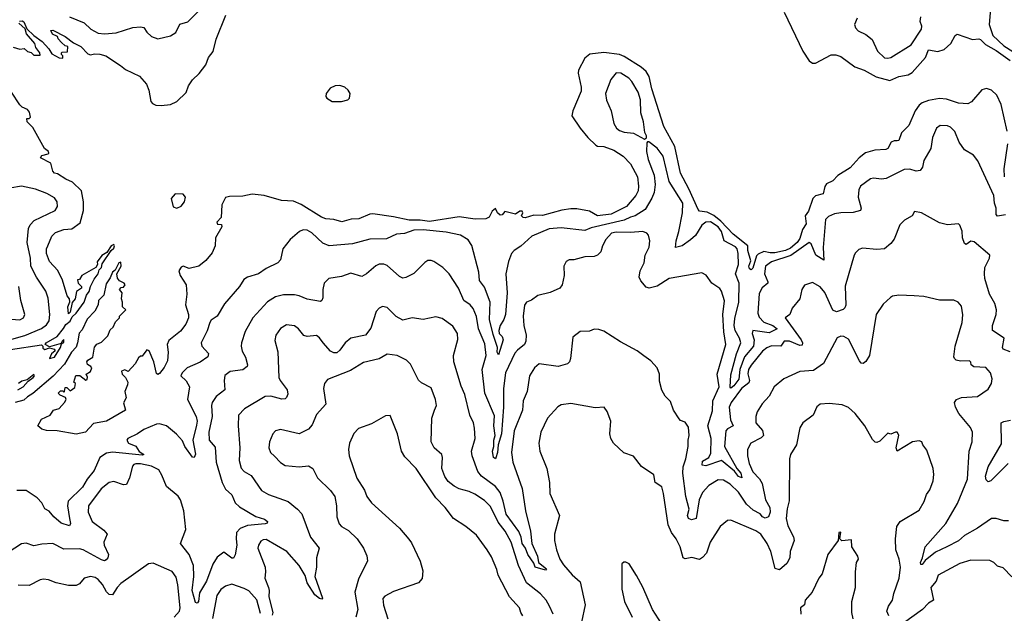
# Model space of a CAD drawing. Extents: x 1245515 to 1420776, y 606314 to 671314.
# Tile 86 of 256: x 1306724 to 1312998, y 616590 to 620376. Entities that reach past the tile are written whole.
import ezdxf

# ---------------------------------------------------------------- set-up
doc = ezdxf.new("R2010")
doc.units = 0

msp = doc.modelspace()

# ---------------------------------------------------------------- linework, layer by layer
at = {"layer": '0CON10XD'}
for points in [[(1307040.6, 620395), (1307135.7, 620355.7), (1307178.1, 620315), (1307225, 620290.3), (1307265, 620286.4), (1307338.5, 620291.5), (1307445, 620327.1), (1307495, 620331.4), (1307515, 620326), (1307535, 620296.2), (1307565, 620269.2), (1307604.3, 620254.3), (1307685, 620272.9), (1307718.6, 620295), (1307745, 620348), (1307795, 620362.9), (1307947.3, 620515)], [(1312908.7, 620445), (1312901.4, 620345), (1312924.2, 620275), (1312995, 620210.2), (1313126.1, 620126.1)], [(1306723.9, 620366.1), (1306739.6, 620369.6), (1306751.5, 620361.5), (1306768.8, 620318.8), (1306814.6, 620274.6), (1306868, 620238), (1306909.7, 620189.7), (1306928.3, 620158.3), (1306975, 620132.5), (1306998.3, 620131.7), (1307000, 620145), (1306990, 620155), (1306990, 620165), (1306995, 620170), (1307028.3, 620171.7), (1307030, 620205), (1307015, 620210), (1306990.7, 620230.7), (1306970, 620255), (1306965, 620270), (1306933.6, 620283.6), (1306922.5, 620307.5), (1306935, 620310), (1307015, 620268), (1307067.5, 620227.5), (1307113.3, 620205), (1307158.6, 620158.6), (1307175, 620151.2), (1307201.7, 620158.3), (1307235, 620156.9), (1307272.5, 620145), (1307366.2, 620085), (1307397.9, 620057.9), (1307486.8, 620016.8), (1307532, 619965), (1307546.6, 619926.6), (1307559.4, 619855), (1307570.8, 619840.8), (1307591.2, 619831.2), (1307625, 619828.9), (1307685, 619835.7), (1307725.8, 619854.2), (1307785, 619912.5), (1307800, 619955), (1307825, 619992.5), (1307867.7, 620032.3), (1307910.7, 620089.3), (1307926.7, 620135), (1307955.9, 620174.1), (1307975, 620252.5), (1308038, 620405)], [(1311594.4, 620425), (1311714.8, 620174.8), (1311755, 620113.5), (1311775, 620098.8), (1311795, 620098.2), (1311895, 620152.5), (1311925, 620152.5), (1311955, 620141.5), (1312045.6, 620075.6), (1312105.2, 620055.2), (1312181.3, 620011.3), (1312267.6, 619987.6), (1312325, 620014.7), (1312384.5, 620025.5), (1312411.5, 620038.5), (1312496.1, 620135), (1312515, 620184.3), (1312575, 620174.1), (1312614.3, 620185), (1312656.6, 620223.4), (1312684.2, 620275), (1312697, 620283), (1312795, 620250), (1312835, 620253.8), (1312845, 620249.6), (1312877.8, 620217.8), (1312945, 620178.6), (1313034.7, 620115)], [(1312060.8, 620385), (1312043.8, 620345), (1312050, 620325), (1312066.7, 620305), (1312115, 620282.5), (1312155, 620250.8), (1312190.6, 620175), (1312235, 620133.8), (1312255, 620130), (1312275, 620135.6), (1312404, 620216), (1312469.2, 620315), (1312471.1, 620335), (1312462, 620365), (1312466.7, 620395)], [(1306681.7, 620201.7), (1306725, 620187.5), (1306751.7, 620191.7), (1306773, 620173), (1306797.5, 620167.5), (1306815, 620150), (1306855, 620150), (1306853.3, 620165), (1306828, 620198), (1306820, 620225), (1306767.1, 620285), (1306758.8, 620318.8), (1306719.4, 620355)], [(1312315, 619604.4), (1312295, 619604.5), (1312275.8, 619595), (1312254.6, 619555.4), (1312242, 619548), (1312173.1, 619543.1), (1312113.8, 619526.2), (1312073.9, 619496.1), (1312015, 619430.6), (1311937.5, 619382.5), (1311905, 619348.9), (1311865, 619329.1), (1311855, 619312), (1311844.4, 619265), (1311795, 619253.8), (1311777.4, 619235), (1311750.4, 619155), (1311728.8, 619125), (1311735.4, 619075), (1311711.4, 619038.6), (1311695, 618981.5), (1311678, 618955), (1311635, 618918.9), (1311602.9, 618905), (1311535, 618889.4), (1311505, 618888.6), (1311465, 618898), (1311428.3, 618881.7), (1311418.9, 618871.1), (1311395, 618792.5), (1311385, 618780), (1311375, 618786.7), (1311370.4, 618805), (1311382.5, 618837.5), (1311364.3, 618905), (1311363.8, 618933.8), (1311269.2, 619009.2), (1311190.7, 619090.7), (1311147.1, 619127.1), (1311105, 619148.1), (1311055, 619155.5), (1311046.2, 619165), (1310987.7, 619297.7), (1310935, 619398.1), (1310898.3, 619568.3), (1310827.8, 619695), (1310751.7, 619935), (1310733.9, 620013.9), (1310716.4, 620046.4), (1310684, 620074), (1310575, 620141.8), (1310545, 620153.4), (1310445, 620165.9), (1310356.8, 620156.8), (1310325, 620130.5), (1310285.3, 620054.7), (1310281.5, 620035), (1310300.9, 619945), (1310300.7, 619919.3), (1310247.9, 619795), (1310242.7, 619762.7), (1310294.2, 619684.2), (1310343.8, 619623.8), (1310395, 619575.6), (1310405, 619570), (1310445, 619568.5), (1310510, 619545), (1310568.6, 619505), (1310615, 619457.1), (1310660, 619375), (1310667.9, 619315), (1310665.4, 619285), (1310650.6, 619255), (1310589.5, 619185), (1310492.5, 619135), (1310405, 619125.5), (1310355.6, 619155.6), (1310275, 619170), (1310235, 619170.4), (1310178.8, 619161.2), (1310055, 619126.5), (1310000, 619130), (1309945, 619112.9), (1309932.5, 619115), (1309922.5, 619125), (1309930, 619145), (1309925, 619156), (1309910, 619155), (1309883.6, 619136.4), (1309815, 619153.3), (1309798.8, 619131.2), (1309785, 619129.4), (1309768.1, 619145), (1309755, 619172.5), (1309733.8, 619155), (1309715, 619116.7), (1309695, 619106.7), (1309626.9, 619103.1), (1309525, 619119.8), (1309335, 619088.1), (1309275, 619097.7), (1309205, 619097), (1309105, 619118.7), (1308975, 619137.5), (1308955, 619135.3), (1308885, 619106.7), (1308835.6, 619104.4), (1308776.2, 619086.2), (1308725, 619102.9), (1308675, 619106.5), (1308647.8, 619117.8), (1308517.9, 619197.9), (1308468, 619218), (1308392.4, 619222.4), (1308282.5, 619255), (1308205, 619264.3), (1308145, 619251.1), (1308061.3, 619248.7), (1308035, 619242), (1308011.2, 619195), (1308008, 619115), (1307981.2, 619085), (1307985, 619072.5), (1308009.3, 619069.3), (1308012.5, 619055), (1307972.5, 618985), (1307970, 618935), (1307950.7, 618889.3), (1307909.5, 618840.5), (1307865, 618803.8), (1307805, 618790), (1307765, 618803.3), (1307752.3, 618797.7), (1307738, 618775), (1307745.8, 618745), (1307785.4, 618685), (1307789.4, 618625), (1307781.7, 618558.3), (1307798.8, 618495), (1307798.8, 618475), (1307782.5, 618435), (1307749.5, 618390.5), (1307675, 618330), (1307663.3, 618305), (1307670.8, 618255), (1307665, 618200), (1307645, 618158), (1307615, 618120), (1307605, 618113.3), (1307595, 618120), (1307579.2, 618195), (1307550, 618265), (1307535, 618270), (1307505, 618230), (1307495, 618230), (1307480.7, 618219.3), (1307459.3, 618180.7), (1307415, 618132.5), (1307395, 618142.5), (1307372.5, 618135), (1307377.5, 618115), (1307397.5, 618095), (1307412.5, 618065), (1307411.7, 618048.3), (1307393.3, 618005), (1307402.5, 617965), (1307386.4, 617933.6), (1307397.5, 617885), (1307278, 617815), (1307195, 617800.8), (1307142.5, 617745), (1307085, 617733.8), (1306963.8, 617753.8), (1306895, 617756.7), (1306866.2, 617765), (1306840, 617785), (1306862.3, 617827.7), (1306917.5, 617855), (1306940, 617885), (1306975, 617897.5), (1307010, 617935), (1307020, 617955), (1307017, 617967), (1306981.7, 617981.7), (1306970, 617995), (1306985, 618010), (1306998.3, 618008.3), (1307005, 618000), (1307010, 618005), (1307015, 618030), (1307025, 618030), (1307045, 618010), (1307075, 618030), (1307080, 618055), (1307070, 618065), (1307083, 618107), (1307107, 618107), (1307145, 618077.5), (1307155, 618082.5), (1307156.4, 618096.4), (1307147.5, 618115), (1307176.4, 618133.6), (1307183.3, 618155), (1307177.5, 618165), (1307156.2, 618176.2), (1307151.2, 618195), (1307157.5, 618205), (1307190, 618225), (1307201.7, 618288.3), (1307215, 618307.5), (1307245, 618320), (1307285, 618360), (1307301.7, 618398.3), (1307320, 618415), (1307335, 618450), (1307360, 618475), (1307360, 618485), (1307400, 618525), (1307380, 618545), (1307380, 618575), (1307372.5, 618595), (1307377.5, 618635), (1307360, 618655), (1307371.7, 618668.3), (1307385, 618670), (1307396.7, 618685), (1307390, 618695), (1307360.7, 618710.7), (1307348.3, 618728.3), (1307343.3, 618755), (1307371.4, 618805), (1307369.4, 618829.4), (1307355, 618825.5), (1307331.7, 618778.3), (1307314.6, 618765), (1307300.6, 618729.4), (1307275, 618691.2), (1307260.5, 618619.5), (1307227.1, 618585), (1307223.3, 618556.7), (1307202.7, 618517.3), (1307155, 618467.3), (1307121.8, 618398.2), (1307102.2, 618377.8), (1307093.6, 618315), (1307083.1, 618286.9), (1307055, 618256.5), (1307009.8, 618180.2), (1306936.9, 618103.1), (1306808.8, 617991.2), (1306775, 617972), (1306751.3, 617948.7), (1306695, 617934.7)], [(1310705, 619613.3), (1310718.3, 619621.7), (1310718.8, 619635), (1310707.7, 619657.7), (1310699.5, 619725), (1310681.7, 619781.7), (1310678.6, 619865), (1310664.7, 619915), (1310625, 619982.5), (1310605, 620003.8), (1310555, 620034.5), (1310525, 620037.1), (1310490.6, 619995), (1310456.5, 619905), (1310462.3, 619862.3), (1310492.9, 619795), (1310510.8, 619715), (1310527.5, 619685), (1310545, 619668.6), (1310575, 619657.8), (1310635, 619651.9), (1310705, 619613.3)], [(1308775, 619853.4), (1308814, 619865), (1308825, 619876), (1308830.6, 619905), (1308817.4, 619927.4), (1308795, 619945.8), (1308765, 619955.7), (1308735, 619954.4), (1308701.4, 619938.6), (1308676.9, 619905), (1308675.6, 619885.6), (1308681.4, 619875), (1308714.1, 619854.1), (1308775, 619853.4)], [(1313015.3, 619665), (1312978.1, 619835), (1312950.7, 619895), (1312915, 619926.1), (1312885, 619937.5), (1312855, 619927.8), (1312788.5, 619851.5), (1312765, 619839.6), (1312705, 619843.8), (1312629.9, 619869.9), (1312585, 619874.3), (1312515, 619861.6), (1312474.5, 619845), (1312455, 619830.6), (1312429, 619795), (1312388.7, 619701.3), (1312343.4, 619655), (1312325, 619606), (1312315, 619604.4)], [(1306951.5, 619018.5), (1307005, 619038.2), (1307057.2, 619042.8), (1307110.4, 619079.6), (1307131.4, 619158.6), (1307131.5, 619215), (1307117.1, 619285), (1307060.6, 619340.6), (1307018.7, 619358.7), (1306965, 619393.8), (1306945, 619397.5), (1306935, 619410), (1306921.7, 619461.7), (1306856.7, 619495), (1306865, 619510), (1306905, 619520), (1306910, 619525), (1306907.5, 619535), (1306882.5, 619555), (1306808.5, 619688.5), (1306771.2, 619725), (1306770, 619745), (1306785, 619746.7), (1306793.3, 619755), (1306787, 619787), (1306775, 619803.3), (1306739.3, 619819.3), (1306725, 619833.3), (1306672.5, 619915)], [(1313005, 619131.5), (1312955, 619124.1), (1312945, 619133.1), (1312946.4, 619175), (1312935.5, 619205), (1312931.1, 619255), (1312829.2, 619475), (1312801.7, 619511.7), (1312745, 619546), (1312710, 619595), (1312683, 619663), (1312655, 619690.8), (1312635, 619700), (1312588.3, 619701.7), (1312565.6, 619684.4), (1312540.6, 619625), (1312529.2, 619555), (1312485, 619478.8), (1312475.6, 619435), (1312461.2, 619415), (1312435, 619410), (1312395, 619422.9), (1312358.5, 619421.5), (1312244.4, 619364.4), (1312215, 619359.5), (1312165, 619365.7), (1312145, 619362), (1312082, 619315), (1312070.3, 619290.3), (1312065.5, 619245), (1312085.5, 619174.5), (1312081.2, 619158.8), (1312035, 619146.4), (1311955, 619144.6), (1311915, 619137.3), (1311878.3, 619121.7), (1311857.7, 619102.3), (1311843, 618923), (1311847.9, 618842.1), (1311796.2, 618875), (1311767, 618947), (1311755, 618954.4), (1311638.3, 618871.7), (1311515, 618832.7), (1311475.9, 618805), (1311470, 618755), (1311491.3, 618705), (1311490.4, 618695), (1311454.9, 618665.1), (1311435, 618630.5), (1311427.8, 618505), (1311435, 618480), (1311465, 618446.5), (1311522.1, 618425), (1311549.5, 618405), (1311499.5, 618379.5), (1311395, 618394.4), (1311392.1, 618375), (1311404.9, 618334.9), (1311398.8, 618295), (1311343.2, 618226.8), (1311312.7, 618145), (1311306.1, 618083.9), (1311275, 618041), (1311255, 618025.7), (1311251.7, 618031.7), (1311255, 618111.9), (1311291.8, 618245), (1311318, 618315), (1311310.2, 618345), (1311282.5, 618395), (1311276.5, 618425), (1311280.4, 618469.6), (1311306.5, 618575), (1311307.9, 618695), (1311285.6, 618755), (1311303, 618815), (1311302, 618885), (1311296.1, 618915), (1311285, 618928.2), (1311213.3, 618965), (1311194.8, 619025), (1311175, 619055.1), (1311125, 619087.4), (1311095, 619084.3), (1311070.6, 619065), (1311029.3, 619000.7), (1310998.3, 618971.7), (1310945, 618933.8), (1310902.5, 618922.5), (1310907.1, 618965), (1310924.8, 619025), (1310947.8, 619145), (1310949.2, 619205), (1310861.8, 619345), (1310824.6, 619505), (1310785, 619557.5), (1310733.3, 619596.7), (1310725, 619597.5), (1310720, 619590), (1310717.8, 619535), (1310729.3, 619485), (1310766.2, 619385), (1310773.3, 619325), (1310766.9, 619275), (1310752.3, 619237.7), (1310708.4, 619165), (1310645.1, 619124.9), (1310615, 619117.6), (1310575, 619098.5), (1310365, 619048.4), (1310325, 619031.2), (1310175, 619048.2), (1310096.7, 619043.3), (1309988, 618995), (1309917.8, 618932.2), (1309874, 618905), (1309858.6, 618885), (1309839.5, 618835), (1309821.8, 618755), (1309831, 618635), (1309819.6, 618495), (1309809.5, 618465), (1309785, 618426), (1309776.2, 618395), (1309778.2, 618375), (1309798.9, 618355), (1309805, 618333.8), (1309775, 618238.6), (1309765.6, 618255), (1309769.6, 618285), (1309741.6, 618368.4), (1309717.2, 618465), (1309721.2, 618575), (1309685, 618670.7), (1309653.6, 618713.6), (1309648.8, 618765), (1309605, 618936.2), (1309582.5, 618972.5), (1309532.7, 619002.7), (1309441.9, 619021.9), (1309295, 619036.5), (1309235.3, 619034.7), (1309175, 619012.2), (1309125, 619008.9), (1309060.5, 618979.5), (1308955, 618976.1), (1308845, 618947.5), (1308695, 618934.5), (1308655, 618951.9), (1308585, 619016.9), (1308556.4, 619033.6), (1308530, 619035), (1308506.7, 619025), (1308448, 618975), (1308400, 618915), (1308386, 618845), (1308370, 618825), (1308295, 618790), (1308245, 618754.5), (1308175, 618734.3), (1308151.3, 618718.7), (1308124.2, 618675), (1308028.6, 618565), (1307981.4, 618485), (1307945, 618460), (1307935, 618444.3), (1307917.8, 618392.2), (1307880, 618315), (1307885.7, 618295), (1307927.2, 618247.2), (1307924, 618226), (1307875, 618192.5), (1307792, 618155), (1307758.8, 618125), (1307751.2, 618105), (1307785, 618073.3), (1307805.7, 618035.7), (1307793.6, 617955), (1307849.4, 617845), (1307854, 617815), (1307849.9, 617789.9), (1307827.3, 617695), (1307844.2, 617605), (1307836.9, 617583.1), (1307825, 617586), (1307776.5, 617655), (1307760.9, 617690.9), (1307722.9, 617732.9), (1307659.4, 617785), (1307615, 617798.5), (1307595, 617796.4), (1307515, 617763.1), (1307475, 617734.4), (1307414.3, 617705.7), (1307407.5, 617695), (1307417.5, 617675), (1307465, 617656.2), (1307485, 617622.5), (1307515, 617602.5), (1307505, 617598.8), (1307315, 617618.6), (1307278.1, 617611.9), (1307235.3, 617584.7), (1307199.4, 617500.6), (1307153.3, 617445), (1307125.4, 617395), (1307032.3, 617305), (1307028.3, 617275), (1307041.6, 617195), (1307047.2, 617162.8), (1307042, 617148), (1306988.1, 617165), (1306942.5, 617205), (1306911.9, 617241.9), (1306885, 617256.7), (1306866.2, 617295), (1306835, 617327.1), (1306765, 617373.1), (1306705, 617373.8)], [(1312998.9, 619375), (1312997.5, 619425), (1313020.4, 619585)], [(1306675, 618338.8), (1306758, 618362), (1306862.4, 618407.6), (1306895, 618429.6), (1306912.5, 618455), (1306917.2, 618495), (1306905, 618600), (1306891.6, 618645), (1306830.4, 618735), (1306796.1, 618805), (1306794.1, 618855), (1306772.4, 618955), (1306779.6, 619045), (1306791.3, 619068.7), (1306816.7, 619095), (1306950.8, 619159.2), (1306964.5, 619185), (1306962.7, 619215), (1306945, 619240.4), (1306897.3, 619267.3), (1306825, 619294.3), (1306735.5, 619315.5), (1306585, 619288.4)], [(1307725, 619173.8), (1307752.4, 619187.6), (1307774.2, 619215), (1307780, 619245), (1307765, 619262.5), (1307715, 619265.3), (1307689.4, 619235), (1307703, 619183), (1307725, 619173.8)], [(1313035, 618258.2), (1312991.2, 618275), (1312986.5, 618285), (1312996, 618346), (1312921.4, 618395), (1312922.2, 618425), (1312945.6, 618495), (1312948.1, 618525), (1312936.2, 618566.2), (1312903.5, 618625), (1312874.5, 618725), (1312871.2, 618755), (1312873.5, 618795), (1312902.5, 618855), (1312906, 618875), (1312805, 618958.6), (1312785, 618963.1), (1312755, 618942.5), (1312745, 618948.1), (1312730.9, 618985), (1312728.1, 619028.1), (1312715, 619066.7), (1312705, 619073.3), (1312635, 619068.6), (1312585, 619080), (1312470, 619145), (1312425, 619152.5), (1312410, 619125), (1312362.5, 619097.5), (1312331.9, 619068.1), (1312295, 618976.2), (1312275, 618949.2)], [(1312275, 618949.2), (1312235, 618914.4), (1312185, 618910), (1312095, 618919.2), (1312070.3, 618909.7), (1312049.7, 618890.3), (1312040, 618875), (1311984, 618676), (1311986.9, 618555), (1311981.8, 618538.2), (1311971.3, 618528.7), (1311927.6, 618512.4), (1311905, 618524.5), (1311855, 618635.8), (1311825, 618671.5), (1311775, 618699.2), (1311725, 618683.3), (1311708, 618655), (1311693.8, 618595), (1311645, 618537.5), (1311631.2, 618495), (1311602, 618475), (1311704.3, 618335), (1311712, 618315), (1311709.6, 618300.4), (1311695, 618297.4), (1311628.6, 618325), (1311595, 618326.2), (1311574.2, 618295), (1311514.7, 618295.3), (1311485, 618283.5), (1311457.7, 618262.3), (1311385, 618173.5), (1311368.4, 618145), (1311362.6, 618117.4), (1311373.6, 618075), (1311369.6, 618060.4), (1311323.9, 618025), (1311256.3, 617935), (1311244.4, 617905.6), (1311253.1, 617825), (1311270, 617785), (1311235, 617767.5), (1311223.3, 617755), (1311213.8, 617655), (1311293.8, 617513.8), (1311319.5, 617485), (1311325.9, 617454.1), (1311305, 617463), (1311277.8, 617497.8), (1311195, 617565.9), (1311095, 617530.3), (1311073.1, 617535), (1311075, 617560.3), (1311114.7, 617585), (1311128.5, 617611.5), (1311130, 617705), (1311108.9, 617785), (1311137.5, 617882.5), (1311141, 617945), (1311181.2, 618035), (1311167.7, 618115), (1311224.1, 618305), (1311211.5, 618385), (1311204.7, 618495), (1311214, 618584), (1311196.4, 618645), (1311185, 618661.9), (1311135, 618696.2), (1311097.6, 618747.6), (1311071.2, 618761.2), (1310862.5, 618725), (1310785, 618677.5), (1310735.7, 618664.3), (1310715, 618671.4), (1310681.2, 618711.2), (1310672.2, 618735), (1310678.1, 618775), (1310703.3, 618825), (1310710.4, 618875), (1310734.3, 618925), (1310739.2, 618965), (1310731.2, 619001.2), (1310720, 619015), (1310695, 619025.6), (1310615, 619018.2), (1310525, 619020.8), (1310494.5, 619015), (1310458.9, 618975), (1310436.9, 618935), (1310426, 618895), (1310406.2, 618875), (1310383.4, 618866.6), (1310325, 618863.6), (1310255, 618845.6), (1310225, 618844.2), (1310205, 618833.8), (1310191.4, 618805), (1310194, 618745), (1310180, 618685), (1310166.7, 618665), (1310103.4, 618636.6), (1310025, 618616.9), (1309985, 618588), (1309952.5, 618575), (1309940.5, 618555), (1309932.7, 618485), (1309935.5, 618425), (1309951.5, 618365), (1309948.9, 618325), (1309940, 618305), (1309895, 618269.6), (1309879.7, 618250.3), (1309819.6, 618125), (1309806.2, 618025), (1309807.3, 617905), (1309795, 617734.2), (1309771.9, 617665), (1309768, 617615), (1309757.6, 617582.4), (1309755, 617576.2), (1309743.9, 617585), (1309737.1, 617625), (1309745.4, 617655), (1309745, 617694), (1309754.5, 617725), (1309746.2, 617785), (1309750, 617850), (1309688.5, 617995), (1309671.5, 618145), (1309695.6, 618235), (1309688.7, 618308.7), (1309648.5, 618405), (1309634, 618484), (1309613.3, 618533.3), (1309595, 618556.9), (1309554.7, 618584.7), (1309520.5, 618665), (1309460.8, 618755), (1309419.2, 618795), (1309363.4, 618833.4), (1309345, 618841.4), (1309325, 618840.8), (1309305, 618828), (1309235, 618757.1), (1309185, 618731.4), (1309165, 618728.6), (1309145, 618738.1), (1309065, 618807.8), (1309045, 618816.4), (1309015, 618817.1), (1308992.6, 618807.4), (1308934.7, 618755.3), (1308905, 618737.8), (1308835, 618758.9), (1308775, 618739.4), (1308693.8, 618725), (1308664.5, 618695.5), (1308655.7, 618655), (1308656.6, 618603.4), (1308649.2, 618585), (1308640.3, 618579.7), (1308555, 618592.9), (1308505.3, 618615.3), (1308475, 618622.1), (1308405, 618621.1), (1308355, 618609.1), (1308302.9, 618577.1), (1308209.1, 618475), (1308161.4, 618388.6), (1308137.1, 618315), (1308134.4, 618295), (1308142.7, 618262.7), (1308163.5, 618225), (1308176.7, 618175), (1308174.4, 618165), (1308145, 618142.7), (1308065, 618132.5), (1308032.3, 618107.7), (1308027.3, 618075), (1308031.1, 618015), (1307976.4, 617973.6), (1307950.8, 617935), (1307946.8, 617915), (1307951.6, 617845), (1307928.6, 617745), (1307932, 617695), (1307969.1, 617649.1), (1307976.5, 617555), (1308015.3, 617425), (1308035, 617382.2), (1308075, 617345.7), (1308098.1, 617295), (1308125, 617268.5), (1308228.3, 617208.3), (1308285, 617191.6), (1308302.7, 617175), (1308300, 617165), (1308289, 617161), (1308175, 617150.5), (1308128.7, 617131.3), (1308104.8, 617105.2), (1308102.7, 617065), (1308106.8, 617025), (1308096.6, 616963.4), (1308087.5, 616942.5), (1308075, 616942.9), (1308025, 616980.6), (1307981.5, 616948.5), (1307955, 616904.3), (1307914.2, 616795), (1307870, 616720), (1307863.3, 616665), (1307855, 616654.4), (1307845, 616659.2), (1307823, 616735), (1307834, 616826), (1307830.6, 616895), (1307805, 616965.6), (1307748.9, 617035), (1307781.9, 617125), (1307770.4, 617245), (1307749.4, 617315), (1307735, 617337.5), (1307659.7, 617399.7), (1307630.9, 617470.9), (1307610.3, 617505), (1307565, 617528.6), (1307495, 617543.3), (1307465, 617543.8), (1307451.1, 617538.9), (1307442.2, 617527.8), (1307423.8, 617455), (1307405, 617412.5), (1307385, 617410.6), (1307325, 617431.3), (1307294.3, 617425.7), (1307243.6, 617385), (1307162.2, 617275), (1307161.5, 617235), (1307186.1, 617176.1), (1307260.8, 617120.8), (1307280.8, 617095), (1307261.1, 617045), (1307262.9, 617025), (1307289.4, 616965), (1307285.8, 616945), (1307275, 616930.8), (1307265, 616925.7), (1307245, 616931.5), (1307128.5, 616995), (1307105, 617002.1), (1307005, 616999.3), (1306935, 617036.5), (1306865, 617032.2), (1306815, 617020), (1306765, 617038), (1306735, 617033.8), (1306613.8, 616955)], [(1306665, 618272.5), (1306863, 618303), (1306872.5, 618295), (1306872, 618282), (1306885, 618273.3), (1306915, 618283.8), (1306943.3, 618275), (1306951.2, 618265), (1306926, 618245), (1306913.3, 618215), (1306945, 618223.1), (1306984.4, 618285), (1306990.7, 618309.3), (1307005, 618317.5), (1307006.1, 618336.1), (1306995, 618326.7), (1306989.3, 618310.7), (1306915, 618290), (1306887.5, 618305), (1306892, 618315), (1306963.3, 618356.7), (1307003, 618407), (1307017.9, 618432.1), (1307045, 618452.9), (1307058.9, 618481.1), (1307085, 618505.5), (1307135.4, 618575), (1307149.8, 618620.2), (1307166.7, 618643.3), (1307174.6, 618675.4), (1307198.1, 618721.9), (1307225, 618754.5), (1307229.7, 618780.3), (1307245, 618796.7), (1307250.6, 618819.4), (1307306.7, 618903.3), (1307325, 618920), (1307328, 618935), (1307325, 618942.5), (1307306.7, 618935), (1307279.3, 618890.7), (1307247, 618873), (1307218.3, 618831.7), (1307220, 618815), (1307210, 618795), (1307120, 618745), (1307105, 618720), (1307092.5, 618717.5), (1307097.5, 618695), (1307117.5, 618675), (1307117, 618663), (1307086.4, 618643.6), (1307076.7, 618595), (1307058.3, 618571.7), (1307045, 618510), (1307035, 618500), (1307032, 618545), (1307043, 618577), (1307042.5, 618595), (1307026.7, 618615), (1306996.9, 618715), (1306967.2, 618777.2), (1306915, 618834.3), (1306895.5, 618885), (1306895.5, 618915), (1306902.5, 618935), (1306930, 618995), (1306951.5, 619018.5)], [(1306642.5, 618467.5), (1306725, 618461.5), (1306749.4, 618475), (1306757.9, 618495), (1306730.9, 618585), (1306718.8, 618675)], [(1313025, 617180), (1312995, 617180.8), (1312945, 617195.8), (1312915, 617194.2), (1312827.3, 617132.7), (1312745, 617087.5), (1312705, 617052.5), (1312632.2, 617015), (1312560.1, 616979.9), (1312492.4, 616927.6), (1312475, 616902.7), (1312465, 616900.8), (1312462.7, 616915), (1312476.5, 616943.5), (1312493.6, 617015), (1312625, 617162.5), (1312698.6, 617291.4), (1312762.4, 617445), (1312774.5, 617625), (1312792.2, 617685), (1312794.4, 617745), (1312781.9, 617775), (1312706.9, 617865), (1312685.9, 617905.9), (1312680.8, 617935), (1312692, 617955), (1312725, 617966.4), (1312826.1, 617973.9), (1312895, 618020.8), (1312915.6, 618055), (1312920, 618085), (1312908.6, 618125), (1312878.9, 618158.9), (1312802.4, 618162.4), (1312785.8, 618175), (1312785, 618192.5), (1312775, 618200), (1312717.6, 618197.6), (1312690, 618205), (1312679.2, 618215), (1312675.7, 618225.7), (1312683.8, 618295), (1312730, 618445), (1312734.4, 618494.4), (1312725, 618548.8), (1312704, 618575), (1312675, 618588.1), (1312585, 618587.5), (1312485, 618610.8), (1312424.3, 618615.7), (1312325, 618618.8), (1312285, 618612.5), (1312272.5, 618605), (1312225, 618562.5), (1312181.2, 618495), (1312138.2, 618235), (1312115, 618196.2), (1312097.3, 618182.7), (1312085, 618186.2), (1312075, 618200), (1312005, 618338.1), (1311975, 618356.7), (1311955, 618358.6), (1311931.9, 618348.1), (1311845.5, 618184.5), (1311782, 618138), (1311695, 618133.3), (1311593.8, 618086.2), (1311531.9, 618035), (1311499.4, 617975), (1311455, 617926), (1311422.9, 617875), (1311414.4, 617845.6), (1311414.4, 617805), (1311456.3, 617756.3), (1311462.9, 617725), (1311449.5, 617710.5), (1311382.9, 617675), (1311361.1, 617635), (1311361.1, 617595), (1311372.7, 617545), (1311395, 617492.5), (1311438.3, 617448.3), (1311455, 617419.2), (1311475.3, 617315), (1311503.1, 617265), (1311505.1, 617235), (1311495, 617205.5), (1311475, 617196.9), (1311456.5, 617206.5), (1311442.7, 617225), (1311398, 617248), (1311355.7, 617285.7), (1311305, 617363.8), (1311250.5, 617415), (1311208.7, 617438.7), (1311175, 617442.7), (1311115.5, 617405), (1311075, 617361.8), (1311054.4, 617315), (1311034.6, 617195.4), (1311005, 617186.5), (1310985, 617196.1), (1310979, 617215), (1310990.3, 617255), (1310967.8, 617335), (1310948.5, 617485), (1310952.2, 617525), (1310969.2, 617575), (1310983.9, 617653.9), (1310982.9, 617695), (1310990, 617725), (1310985, 617777.5), (1310965, 617810), (1310935, 617820), (1310925, 617830), (1310890, 617885), (1310870.7, 617940.7), (1310835.9, 617975.9), (1310815, 618013.3), (1310801.2, 618071.2), (1310801.2, 618115), (1310785.8, 618155.8), (1310745, 618201.2), (1310701.9, 618231.9), (1310658.8, 618265), (1310551.5, 618321.5), (1310445, 618388.8), (1310415, 618401.2), (1310385, 618403.3), (1310355, 618390), (1310295, 618388), (1310247.5, 618352.5), (1310234.2, 618215), (1310227.5, 618195), (1310215, 618182), (1310155, 618164.4), (1310035, 618180.5), (1310003.6, 618156.4), (1309971.5, 618105), (1309957.3, 618005), (1309932.1, 617945), (1309927.3, 617885), (1309873.8, 617755), (1309858.2, 617615), (1309865.4, 617555), (1309925.8, 617385.8), (1309946.7, 617245), (1309978.4, 617115), (1309986.7, 617035), (1310023.2, 616955), (1310030.8, 616915), (1310080.8, 616875), (1310075, 616866.2), (1310007.5, 616885), (1309999.5, 616909.5), (1309961.7, 616965), (1309947.7, 617005), (1309925, 617036.4), (1309920.3, 617075), (1309905, 617112.4), (1309822.8, 617222.8), (1309805.4, 617305), (1309785, 617360.4), (1309755, 617398.8), (1309666.2, 617465), (1309643.5, 617495), (1309608.1, 617595), (1309603.6, 617623.6), (1309625.6, 617705.6), (1309621.3, 617771.3)], [(1309621.3, 617771.3), (1309614.6, 617805), (1309592.3, 617855), (1309561.3, 617985), (1309538, 618038), (1309490, 618195), (1309488.9, 618235), (1309516.8, 618336.8), (1309514.4, 618375), (1309485, 618422.5), (1309415, 618470.8), (1309375, 618482), (1309295, 618464.3), (1309225, 618475.7), (1309165, 618459.4), (1309123.2, 618483.2), (1309065, 618540), (1309035, 618546.9), (1309013.8, 618536.2), (1308995.7, 618515), (1308960.9, 618409.1), (1308926.8, 618363.2), (1308835, 618344.6), (1308798.2, 618315), (1308765, 618268.1), (1308745, 618252.5), (1308725, 618252.1), (1308705, 618261.2), (1308658.2, 618315), (1308635, 618346.9), (1308615, 618363.1), (1308555, 618356), (1308535, 618362), (1308501.2, 618405), (1308475, 618423.8), (1308425, 618430), (1308385, 618406.7), (1308355.6, 618364.4), (1308349.5, 618329.5), (1308368.5, 618258.5), (1308375.5, 618095), (1308383.3, 618075), (1308428.8, 618015), (1308432.2, 617987.8), (1308425, 617966.7), (1308415, 617958), (1308395, 617956.7), (1308325, 617975.3), (1308287.8, 617972.2), (1308156.6, 617893.4), (1308119.4, 617855), (1308115.6, 617785), (1308127.5, 617645), (1308123.1, 617565), (1308136.2, 617516.2), (1308155, 617495.7), (1308199.6, 617469.6), (1308264.7, 617374.7), (1308308.8, 617348.8), (1308375, 617325.5), (1308435, 617304.4), (1308495, 617255.6), (1308522.2, 617225), (1308576.9, 617075), (1308632, 617005), (1308614.6, 616945), (1308616.1, 616883.9), (1308604.7, 616825.3), (1308653, 616687), (1308648.3, 616681.7), (1308635, 616684.3), (1308605, 616708.6), (1308555.8, 616785), (1308542.2, 616832.2), (1308504.6, 616895), (1308426.9, 616985), (1308295, 617060.9), (1308275, 617059.4), (1308260.5, 617049.5), (1308246.2, 617025), (1308242.5, 617005), (1308287.8, 616885), (1308291.1, 616855), (1308286.2, 616815), (1308309.1, 616755), (1308314.4, 616735), (1308310.6, 616695), (1308338.1, 616595), (1308332.3, 616577.7)], [(1310123.7, 616585), (1310100.5, 616635), (1310078.2, 616675), (1310043.4, 616715), (1309952.7, 616785), (1309902.9, 616895), (1309855, 617043.1), (1309817.1, 617115), (1309772.6, 617172.6), (1309725, 617272.5), (1309685, 617310.9), (1309625, 617351.2), (1309588, 617368), (1309524.7, 617384.7), (1309492.1, 617402.1), (1309455, 617430.9), (1309432.6, 617462.6), (1309414.7, 617515), (1309418.5, 617585), (1309413.6, 617603.6), (1309365, 617646.2), (1309346.4, 617683.6), (1309350, 617835), (1309368, 617885), (1309379.2, 617915), (1309374.3, 617955), (1309345, 618028.8), (1309285, 618060), (1309265, 618076.9), (1309215, 618180), (1309189.2, 618205), (1309130, 618235), (1309065, 618243.1), (1309015, 618213.3), (1308915, 618188.9), (1308830.9, 618139.1), (1308685, 618081.2), (1308665.7, 618055), (1308660.6, 618025), (1308674.3, 617925), (1308615, 617858.6), (1308586.7, 617793.3), (1308565.4, 617764.6), (1308505, 617734.3), (1308385, 617762.5), (1308355, 617753.8), (1308338, 617735), (1308316, 617685), (1308311.4, 617645), (1308322.5, 617615), (1308347, 617593), (1308385, 617552.5), (1308415, 617532.9), (1308505, 617524.3), (1308565, 617531.2), (1308592.5, 617515), (1308622, 617455), (1308705, 617373.8), (1308733.1, 617335), (1308743.1, 617275), (1308744.4, 617205), (1308760.4, 617160.4), (1308773.6, 617143.6), (1308818.5, 617118.5), (1308875, 617066), (1308915, 617006.7), (1308936.4, 616956.4), (1308940, 616925), (1308882, 616808), (1308860, 616725), (1308879.2, 616615), (1308866.2, 616565)], [(1306711.4, 618015), (1306746.5, 618035), (1306778.3, 618071.7), (1306809.2, 618095), (1306818, 618105), (1306815, 618112.5), (1306771.2, 618078.8), (1306738.8, 618071.2), (1306717.5, 618055)], [(1312262.5, 616575), (1312250, 616605), (1312260.5, 616635), (1312285, 616674), (1312293.4, 616716.6), (1312328.5, 616815), (1312336.2, 616885), (1312326.8, 616935), (1312305.8, 616995), (1312304.6, 617065.4), (1312313.1, 617145), (1312333.1, 617176.9), (1312455, 617248.8), (1312486.8, 617303.2), (1312501.7, 617348.3), (1312522.6, 617377.4), (1312543.6, 617435), (1312549.6, 617475), (1312545, 617513.3), (1312505, 617630), (1312477.5, 617665), (1312472.5, 617685), (1312455, 617690), (1312412.5, 617685), (1312314.3, 617624.3), (1312308.1, 617645), (1312326.5, 617726.5), (1312316, 617746), (1312305, 617746.7), (1312275, 617732.5), (1312255, 617740), (1312205, 617688), (1312185, 617679.2), (1312175, 617682.5), (1312158.3, 617698.3), (1312110, 617785), (1312048, 617865), (1312005, 617902.9), (1311965, 617919.5), (1311881.7, 617928.3), (1311825, 617924.4), (1311803.3, 617906.7), (1311778.8, 617855), (1311714.3, 617805.7), (1311695.8, 617774.2), (1311672.9, 617665), (1311635, 617603.3), (1311628.1, 617575), (1311627.5, 617307.5), (1311613.8, 617256.2), (1311607.3, 617195), (1311617.8, 617147.8), (1311655, 617078.8), (1311659.4, 617055), (1311634.2, 616985), (1311632, 616945), (1311612.3, 616907.7), (1311565, 616867.5), (1311537, 616877), (1311510.5, 616985), (1311487.1, 617035), (1311446.2, 617095), (1311415, 617116.1), (1311255, 617184), (1311235, 617182), (1311186.5, 617143.5), (1311123.3, 617045), (1311099.5, 616975), (1311075, 616945.7), (1311055.7, 616934.3), (1311006.8, 616946.8), (1310965, 616937.1), (1310950.8, 616945), (1310932.9, 617015), (1310907.1, 617065), (1310877.1, 617105), (1310855.6, 617155), (1310826.7, 617355), (1310815, 617396.2), (1310774, 617425), (1310765, 617472.5), (1310685, 617526.7), (1310635, 617592.5), (1310574.2, 617614.2), (1310508, 617675), (1310491.4, 617705), (1310484.3, 617734.3), (1310490, 617815), (1310467.7, 617877.7), (1310447.5, 617905), (1310391.2, 617901.2), (1310235, 617928.6), (1310175, 617919.2), (1310153.4, 617906.6), (1310087.8, 617835), (1310044.6, 617745.4), (1310032.9, 617675), (1310038.8, 617625), (1310082.2, 617515), (1310099.5, 617425), (1310102.5, 617355), (1310164.3, 617215), (1310131.5, 617095), (1310131.1, 617055), (1310144.5, 616995), (1310166.4, 616935), (1310188.7, 616898.7), (1310244.5, 616835), (1310295, 616790.8), (1310326.4, 616645), (1310304.5, 616535)], [(1309930, 616575), (1309916.7, 616595), (1309908.8, 616625), (1309845, 616695.8), (1309773.1, 616833.1), (1309765, 616868.8), (1309730.9, 616950.9), (1309702.9, 616995), (1309635, 617088.8), (1309566.7, 617145), (1309488, 617195), (1309434.6, 617264.6), (1309375, 617326.7), (1309251.1, 617515), (1309177.8, 617587.8), (1309157.7, 617625), (1309131.5, 617735), (1309085, 617852.5), (1309055, 617850), (1308965, 617797.8), (1308882, 617768), (1308853.8, 617736.2), (1308826.4, 617675), (1308818.2, 617635), (1308824.5, 617595), (1308872.7, 617452.7), (1308921.4, 617375), (1308935.8, 617335), (1308965, 617294.2), (1309144.4, 617134.4), (1309204.2, 617064.2), (1309220.7, 617040.7), (1309275, 616922.5), (1309292.3, 616862.3), (1309288.3, 616811.7), (1309266.2, 616785), (1309105, 616729.2), (1309049.9, 616700.1), (1309036.9, 616685), (1309042.9, 616642.9), (1309070, 616555)], [(1313021.3, 617545), (1312910.8, 617435), (1312895, 617428), (1312882.7, 617442.7), (1312878.7, 617465), (1312895.4, 617525), (1312979.3, 617670.7), (1312978.6, 617805), (1312995, 617814.5), (1313037.4, 617822.6)], [(1312034.4, 616554.4), (1312026.7, 616595), (1312025.6, 616665), (1312049.4, 616755), (1312048.9, 616855), (1312055.9, 616914.1), (1312068, 616935), (1312064, 616955), (1312026.7, 617015), (1312025, 617060), (1311963, 617053), (1311950, 617065), (1311957, 617107), (1311943.9, 617106.1), (1311940, 617055), (1311873.8, 616965), (1311836.8, 616843.2), (1311816, 616815), (1311773.3, 616725), (1311729.2, 616675), (1311725, 616643.8), (1311700, 616625), (1311700.8, 616585)], [(1313045, 616824), (1312990.3, 616880.3), (1312955, 616891.2), (1312931.2, 616915), (1312905, 616927.5), (1312785, 616930), (1312715, 616907.3), (1312575.3, 616834.7), (1312562.5, 616795), (1312530, 616755), (1312545.5, 616674.5), (1312514, 616656), (1312475.8, 616614.2), (1312355, 616528.1)], [(1307708.9, 616565), (1307742, 616605), (1307746.7, 616625), (1307732.2, 616772.2), (1307721.5, 616821.5), (1307695, 616857.1), (1307575, 616911.2), (1307545, 616906.7), (1307369.5, 616780.5), (1307345, 616755.6), (1307315, 616708.1), (1307295, 616710.9), (1307276.8, 616726.8), (1307250.8, 616775), (1307225, 616806), (1307205, 616819.6), (1307175, 616825.4), (1307135, 616815.6), (1307105, 616779.2), (1307085, 616768), (1307035, 616767.1), (1306955.9, 616784.1), (1306907.5, 616805), (1306875, 616808.6), (1306855, 616804.3), (1306785, 616768.1), (1306715, 616770.8)], [(1310833.3, 616495), (1310756.2, 616615), (1310695, 616757.5), (1310655, 616832.5), (1310607.5, 616905), (1310587, 616917), (1310573, 616917), (1310560, 616905), (1310561.2, 616745), (1310576.7, 616665), (1310626.2, 616565)], [(1308258.4, 616588.4), (1308235.4, 616675.4), (1308185, 616733), (1308155, 616749.5), (1308075, 616776.5), (1308035, 616764.5), (1308005, 616743.3), (1307980.4, 616705), (1307952.6, 616557.4)]]:
    msp.add_lwpolyline(points, dxfattribs=at)

doc.saveas('drawing.dxf')
